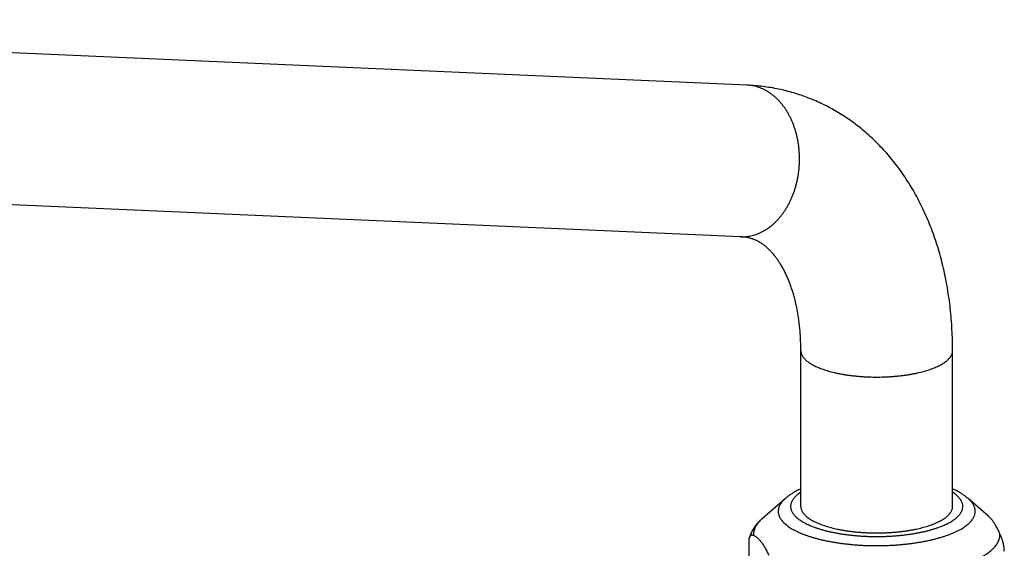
# Model space of a CAD drawing. Header units: millimetres. Extents: x 740 to 1921, y 166 to 1526.
# Tile 8 of 31: x 926 to 1094, y 606 to 697. Entities that reach past the tile are written whole.
import ezdxf

# ---------------------------------------------------------------- set-up
doc = ezdxf.new("R2010")
doc.units = ezdxf.units.MM
doc.header["$LTSCALE"] = 30.734
doc.layers.get('0').update_dxf_attribs({"linetype": 'CONTINUOUS'})

msp = doc.modelspace()

# ---------------------------------------------------------------- linework, layer by layer
at = {"color": 7, "linetype": 'CONTINUOUS'}
for p, q in [((1050.32, 685.82), (795.73, 697.04)), ((1049.17, 659.84), (794.59, 671.06)), ((1059.53, 613.62), (1059.53, 640.33)), ((1085.53, 613.62), (1085.53, 640.33)), ((1052.92, 611.56), (1056.86, 614.98)), ((1091.69, 611.94), (1088.2, 614.98)), ((1050.66, 591.3), (1050.66, 607.67))]:
    msp.add_line(p, q, dxfattribs=at)
at = {"color": 9, "linetype": 'CONTINUOUS'}
for points, knots in [([(1049.17, 659.84), (1049.24, 659.84), (1049.46, 659.83), (1049.83, 659.84), (1050.29, 659.88), (1050.74, 659.95), (1051.19, 660.04), (1051.64, 660.17), (1052.08, 660.32), (1052.52, 660.5), (1052.95, 660.71), (1053.38, 660.95), (1053.8, 661.21), (1054.2, 661.5), (1054.6, 661.82), (1054.99, 662.16), (1055.36, 662.53), (1055.72, 662.92), (1056.07, 663.33), (1056.41, 663.76), (1056.72, 664.21), (1057.03, 664.69), (1057.31, 665.18), (1057.58, 665.69), (1057.83, 666.21), (1058.07, 666.75), (1058.28, 667.3), (1058.48, 667.87), (1058.65, 668.45), (1058.81, 669.03), (1058.94, 669.63), (1059.06, 670.23), (1059.15, 670.84), (1059.22, 671.45), (1059.27, 672.07), (1059.3, 672.69), (1059.3, 673.3), (1059.29, 673.92), (1059.25, 674.54), (1059.2, 675.15), (1059.12, 675.75), (1059.02, 676.35), (1058.89, 676.94), (1058.75, 677.53), (1058.59, 678.1), (1058.41, 678.66), (1058.2, 679.2), (1057.98, 679.73), (1057.74, 680.25), (1057.48, 680.75), (1057.21, 681.23), (1056.92, 681.69), (1056.61, 682.14), (1056.28, 682.56), (1055.94, 682.96), (1055.59, 683.33), (1055.22, 683.69), (1054.84, 684.01), (1054.45, 684.32), (1054.05, 684.59), (1053.64, 684.84), (1053.22, 685.07), (1052.79, 685.26), (1052.5, 685.37), (1052.36, 685.42)], [0, 0, 0, 0, 0.006033, 0.019594, 0.033193, 0.046855, 0.060604, 0.074465, 0.088458, 0.102604, 0.11692, 0.131423, 0.146126, 0.16104, 0.176173, 0.191534, 0.207125, 0.222949, 0.239006, 0.255294, 0.271807, 0.288542, 0.305489, 0.32264, 0.339983, 0.357507, 0.375198, 0.393042, 0.411023, 0.429124, 0.447329, 0.465621, 0.483979, 0.502387, 0.520824, 0.539272, 0.557712, 0.576124, 0.594488, 0.612788, 0.631003, 0.649117, 0.667112, 0.684972, 0.70268, 0.720223, 0.737587, 0.754759, 0.771729, 0.788487, 0.805026, 0.821338, 0.83742, 0.85327, 0.868887, 0.884272, 0.89943, 0.914368, 0.929093, 0.943617, 0.957953, 0.972117, 0.986126, 1, 1, 1, 1]), ([(1052.36, 685.42), (1052.21, 685.48), (1051.92, 685.57), (1051.47, 685.68), (1051.02, 685.76), (1050.64, 685.8), (1050.4, 685.82), (1050.32, 685.82)], [0, 0, 0, 0, 0.22153, 0.441608, 0.660625, 0.87899, 1, 1, 1, 1]), ([(1059.53, 640.33), (1059.53, 640.3), (1059.53, 640.19), (1059.56, 640.01), (1059.62, 639.79), (1059.71, 639.58), (1059.82, 639.36), (1059.97, 639.15), (1060.15, 638.95), (1060.35, 638.74), (1060.58, 638.54), (1060.84, 638.35), (1061.12, 638.15), (1061.43, 637.97), (1061.77, 637.79), (1062.13, 637.61), (1062.51, 637.44), (1062.91, 637.28), (1063.19, 637.18), (1063.34, 637.13)], [0, 0, 0, 0, 0.020518, 0.061889, 0.104244, 0.148183, 0.194227, 0.242814, 0.294296, 0.348944, 0.40696, 0.468483, 0.533602, 0.602362, 0.674769, 0.7508, 0.830402, 0.913501, 1, 1, 1, 1]), ([(1063.34, 637.13), (1063.48, 637.08), (1063.79, 636.98), (1064.26, 636.83), (1064.74, 636.7), (1065.25, 636.58), (1065.77, 636.46), (1066.3, 636.35), (1066.85, 636.25), (1067.41, 636.16), (1067.99, 636.08), (1068.57, 636.01), (1069.17, 635.95), (1069.77, 635.9), (1070.37, 635.86), (1070.99, 635.83), (1071.6, 635.81), (1072.22, 635.8), (1072.84, 635.8), (1073.45, 635.81), (1074.07, 635.83), (1074.68, 635.86), (1075.29, 635.9), (1075.89, 635.95), (1076.48, 636.01), (1077.07, 636.08), (1077.64, 636.16), (1078.2, 636.25), (1078.75, 636.35), (1079.29, 636.46), (1079.81, 636.58), (1080.31, 636.7), (1080.8, 636.83), (1081.27, 636.98), (1081.72, 637.12), (1082.14, 637.28), (1082.55, 637.44), (1082.93, 637.61), (1083.29, 637.79), (1083.62, 637.97), (1083.93, 638.15), (1084.22, 638.35), (1084.48, 638.54), (1084.71, 638.74), (1084.91, 638.95), (1085.09, 639.15), (1085.23, 639.36), (1085.35, 639.58), (1085.44, 639.79), (1085.5, 640.01), (1085.52, 640.19), (1085.53, 640.3), (1085.53, 640.33)], [0, 0, 0, 0, 0.019735, 0.040164, 0.061255, 0.082973, 0.105281, 0.12814, 0.151508, 0.175343, 0.199599, 0.224229, 0.249188, 0.274425, 0.299891, 0.325536, 0.35131, 0.377161, 0.403037, 0.428888, 0.454662, 0.480307, 0.505773, 0.53101, 0.555968, 0.580599, 0.604855, 0.628689, 0.652058, 0.674917, 0.697225, 0.718943, 0.740034, 0.760463, 0.780198, 0.799211, 0.817476, 0.834973, 0.851684, 0.8676, 0.882713, 0.897026, 0.910549, 0.923301, 0.935313, 0.946629, 0.957309, 0.967429, 0.977087, 0.986397, 0.99549, 1, 1, 1, 1]), ([(1059.53, 616.05), (1059.52, 616.05), (1059.41, 615.98), (1059.2, 615.83), (1058.93, 615.62), (1058.68, 615.4), (1058.46, 615.18), (1058.27, 614.96), (1058.11, 614.73), (1057.98, 614.5), (1057.88, 614.27), (1057.81, 614.03), (1057.77, 613.8), (1057.77, 613.56), (1057.79, 613.32), (1057.84, 613.09), (1057.93, 612.85), (1058.05, 612.62), (1058.19, 612.39), (1058.37, 612.17), (1058.57, 611.94), (1058.8, 611.72), (1059.07, 611.51), (1059.36, 611.3), (1059.67, 611.09), (1060.02, 610.89), (1060.39, 610.69), (1060.78, 610.5), (1061.2, 610.32), (1061.64, 610.15), (1061.94, 610.04), (1062.09, 609.98)], [0, 0, 0, 0, 0.003332, 0.043767, 0.082049, 0.118233, 0.152402, 0.184676, 0.215212, 0.24421, 0.27192, 0.298636, 0.324699, 0.350475, 0.37635, 0.402702, 0.429889, 0.458229, 0.487994, 0.519406, 0.552636, 0.587816, 0.625053, 0.664427, 0.705996, 0.749772, 0.795727, 0.843809, 0.893944, 0.946042, 1, 1, 1, 1]), ([(1062.09, 609.98), (1062.25, 609.93), (1062.58, 609.82), (1063.08, 609.66), (1063.61, 609.52), (1064.15, 609.38), (1064.71, 609.25), (1065.29, 609.13), (1065.89, 609.02), (1066.49, 608.92), (1067.11, 608.83), (1067.74, 608.75), (1068.38, 608.68), (1069.03, 608.62), (1069.69, 608.57), (1070.35, 608.53), (1071.01, 608.5), (1071.68, 608.48), (1072.36, 608.47), (1073.03, 608.48), (1073.7, 608.49), (1074.37, 608.51), (1075.03, 608.55), (1075.69, 608.59), (1076.34, 608.65), (1076.99, 608.71), (1077.62, 608.79), (1078.25, 608.88), (1078.86, 608.97), (1079.46, 609.08), (1080.05, 609.19), (1080.62, 609.31), (1081.17, 609.45), (1081.71, 609.59), (1082.22, 609.74), (1082.72, 609.9), (1083.19, 610.06), (1083.65, 610.23), (1084.08, 610.41), (1084.48, 610.6), (1084.86, 610.79), (1085.22, 610.99), (1085.55, 611.2), (1085.85, 611.4), (1086.13, 611.62), (1086.38, 611.84), (1086.59, 612.06), (1086.78, 612.28), (1086.94, 612.51), (1087.07, 612.74), (1087.17, 612.97), (1087.24, 613.21), (1087.28, 613.44), (1087.29, 613.68), (1087.27, 613.92), (1087.21, 614.15), (1087.13, 614.39), (1087.01, 614.62), (1086.86, 614.85), (1086.69, 615.07), (1086.48, 615.3), (1086.25, 615.52), (1085.99, 615.73), (1085.75, 615.91), (1085.59, 616.02), (1085.53, 616.05)], [0, 0, 0, 0, 0.016793, 0.034201, 0.052192, 0.07073, 0.089777, 0.109291, 0.129225, 0.149543, 0.170215, 0.191211, 0.2125, 0.234041, 0.255793, 0.277714, 0.299764, 0.321904, 0.344096, 0.366298, 0.388472, 0.410574, 0.432566, 0.454407, 0.476058, 0.497481, 0.518637, 0.539488, 0.559998, 0.580133, 0.599856, 0.619136, 0.637941, 0.656242, 0.67401, 0.691219, 0.707846, 0.72387, 0.739272, 0.754037, 0.768154, 0.781615, 0.794417, 0.806563, 0.818063, 0.828932, 0.839197, 0.848892, 0.858064, 0.866775, 0.875099, 0.883124, 0.890953, 0.898696, 0.906469, 0.914385, 0.922552, 0.931065, 0.940006, 0.949442, 0.959424, 0.969992, 0.981177, 0.993005, 1, 1, 1, 1]), ([(1056.86, 614.98), (1056.83, 614.96), (1056.71, 614.85), (1056.51, 614.66), (1056.29, 614.41), (1056.1, 614.16), (1055.94, 613.9), (1055.82, 613.64), (1055.73, 613.38), (1055.67, 613.12), (1055.64, 612.86), (1055.65, 612.6), (1055.69, 612.34), (1055.77, 612.08), (1055.88, 611.82), (1056.02, 611.56), (1056.19, 611.31), (1056.4, 611.06), (1056.63, 610.81), (1056.9, 610.57), (1057.2, 610.33), (1057.53, 610.09), (1057.88, 609.87), (1058.27, 609.64), (1058.68, 609.43), (1059.12, 609.22), (1059.59, 609.01), (1060.08, 608.82), (1060.42, 608.7), (1060.59, 608.64)], [0, 0, 0, 0, 0.014023, 0.051346, 0.086648, 0.120078, 0.151822, 0.182115, 0.211237, 0.239515, 0.26731, 0.295007, 0.322996, 0.351653, 0.381323, 0.412309, 0.44487, 0.479215, 0.515512, 0.553888, 0.594436, 0.637219, 0.682274, 0.729617, 0.779244, 0.831136, 0.885259, 0.941566, 1, 1, 1, 1]), ([(1060.59, 608.64), (1060.77, 608.57), (1061.14, 608.45), (1061.7, 608.28), (1062.28, 608.12), (1062.89, 607.96), (1063.51, 607.82), (1064.15, 607.69), (1064.8, 607.56), (1065.47, 607.45), (1066.16, 607.35), (1066.86, 607.25), (1067.56, 607.17), (1068.28, 607.1), (1069.01, 607.04), (1069.74, 606.99), (1070.48, 606.95), (1071.22, 606.93), (1071.97, 606.91), (1072.71, 606.91), (1073.46, 606.92), (1074.2, 606.94), (1074.95, 606.97), (1075.68, 607.01), (1076.41, 607.07), (1077.13, 607.13), (1077.85, 607.21), (1078.55, 607.3), (1079.24, 607.4), (1079.92, 607.5), (1080.58, 607.62), (1081.23, 607.75), (1081.86, 607.89), (1082.47, 608.04), (1083.07, 608.2), (1083.64, 608.36), (1084.19, 608.54), (1084.72, 608.72), (1085.22, 608.92), (1085.7, 609.12), (1086.16, 609.32), (1086.58, 609.53), (1086.98, 609.75), (1087.35, 609.98), (1087.7, 610.21), (1088.01, 610.45), (1088.29, 610.69), (1088.54, 610.93), (1088.77, 611.18), (1088.95, 611.43), (1089.11, 611.69), (1089.24, 611.95), (1089.33, 612.21), (1089.39, 612.47), (1089.41, 612.73), (1089.4, 612.99), (1089.36, 613.25), (1089.29, 613.51), (1089.18, 613.77), (1089.04, 614.03), (1088.86, 614.28), (1088.66, 614.53), (1088.43, 614.77), (1088.27, 614.92), (1088.2, 614.98)], [0, 0, 0, 0, 0.016917, 0.034389, 0.052393, 0.070904, 0.089894, 0.109335, 0.129196, 0.149447, 0.170054, 0.190984, 0.212201, 0.233672, 0.255358, 0.277224, 0.299233, 0.321346, 0.343526, 0.365735, 0.387934, 0.410085, 0.432151, 0.454093, 0.475874, 0.497457, 0.518806, 0.539884, 0.560656, 0.581089, 0.601149, 0.620804, 0.640024, 0.658778, 0.677038, 0.69478, 0.711977, 0.728609, 0.744654, 0.760096, 0.77492, 0.789115, 0.802674, 0.815592, 0.827873, 0.839522, 0.850554, 0.860991, 0.870863, 0.880211, 0.889088, 0.897559, 0.905702, 0.91361, 0.921382, 0.929127, 0.936954, 0.944968, 0.953264, 0.961929, 0.971034, 0.980638, 0.990788, 1, 1, 1, 1]), ([(1052.92, 611.56), (1052.82, 611.47), (1052.63, 611.29), (1052.36, 611.02), (1052.13, 610.73), (1051.92, 610.45), (1051.75, 610.16), (1051.61, 609.86), (1051.51, 609.57), (1051.44, 609.27), (1051.41, 608.98), (1051.41, 608.78), (1051.41, 608.68)], [0, 0, 0, 0, 0.118156, 0.233263, 0.342743, 0.447015, 0.546603, 0.642135, 0.734355, 0.824107, 0.912324, 1, 1, 1, 1]), ([(1090.62, 605.02), (1090.76, 605.1), (1091.04, 605.27), (1091.43, 605.53), (1091.79, 605.8), (1092.12, 606.07), (1092.42, 606.34), (1092.69, 606.62), (1092.93, 606.91), (1093.13, 607.19), (1093.3, 607.48), (1093.44, 607.77), (1093.54, 608.07), (1093.61, 608.36), (1093.65, 608.66), (1093.65, 608.86), (1093.65, 608.96)], [0, 0, 0, 0, 0.094594, 0.184965, 0.27115, 0.353222, 0.431295, 0.505528, 0.576132, 0.643378, 0.707602, 0.769212, 0.828684, 0.886566, 0.943458, 1, 1, 1, 1])]:
    msp.add_open_spline(points, degree=3, knots=knots, dxfattribs=at)
at = {"color": 7, "linetype": 'CONTINUOUS'}
for points, knots in [([(1059.8, 684.01), (1059.73, 684.03), (1059.25, 684.2), (1058.33, 684.49), (1057.03, 684.85), (1055.72, 685.15), (1054.39, 685.4), (1053.05, 685.6), (1051.69, 685.74), (1050.78, 685.8), (1050.32, 685.82)], [0, 0, 0, 0, 0.021558, 0.159842, 0.298359, 0.437379, 0.5768, 0.717049, 0.85816, 1, 1, 1, 1]), ([(1085.53, 640.33), (1085.53, 640.94), (1085.51, 642.15), (1085.44, 643.95), (1085.32, 645.74), (1085.15, 647.51), (1084.93, 649.27), (1084.66, 651), (1084.35, 652.72), (1083.98, 654.41), (1083.57, 656.07), (1083.11, 657.7), (1082.6, 659.3), (1082.05, 660.86), (1081.45, 662.38), (1080.81, 663.87), (1080.12, 665.32), (1079.39, 666.72), (1078.63, 668.08), (1077.82, 669.39), (1076.98, 670.66), (1076.1, 671.87), (1075.19, 673.04), (1074.25, 674.16), (1073.27, 675.22), (1072.27, 676.24), (1071.24, 677.21), (1070.18, 678.12), (1069.1, 678.99), (1067.99, 679.8), (1066.85, 680.57), (1065.7, 681.28), (1064.52, 681.94), (1063.32, 682.56), (1062.1, 683.12), (1060.93, 683.6), (1060.15, 683.88), (1059.8, 684.01)], [0, 0, 0, 0, 0.033585, 0.067003, 0.100115, 0.133073, 0.165732, 0.198222, 0.23038, 0.262329, 0.293922, 0.325263, 0.356233, 0.386902, 0.417199, 0.447139, 0.476728, 0.5059, 0.534768, 0.563158, 0.591285, 0.61894, 0.646313, 0.673328, 0.700002, 0.726446, 0.752504, 0.778383, 0.803999, 0.829402, 0.854679, 0.87973, 0.904697, 0.929568, 0.954354, 0.979115, 1, 1, 1, 1]), ([(1051.24, 659.46), (1051.17, 659.48), (1050.88, 659.58), (1050.39, 659.7), (1049.77, 659.8), (1049.36, 659.84), (1049.17, 659.84)], [0, 0, 0, 0, 0.111901, 0.42566, 0.728193, 1, 1, 1, 1]), ([(1059.53, 640.33), (1059.53, 640.68), (1059.52, 641.38), (1059.48, 642.42), (1059.42, 643.44), (1059.33, 644.43), (1059.21, 645.4), (1059.08, 646.34), (1058.92, 647.25), (1058.74, 648.14), (1058.54, 648.99), (1058.32, 649.82), (1058.08, 650.61), (1057.83, 651.37), (1057.56, 652.1), (1057.27, 652.8), (1056.97, 653.46), (1056.66, 654.09), (1056.33, 654.69), (1055.99, 655.26), (1055.64, 655.8), (1055.27, 656.3), (1054.9, 656.77), (1054.51, 657.22), (1054.11, 657.63), (1053.68, 658.02), (1053.23, 658.39), (1052.74, 658.73), (1052.21, 659.04), (1051.71, 659.28), (1051.38, 659.41), (1051.24, 659.46)], [0, 0, 0, 0, 0.048115, 0.095305, 0.141645, 0.186964, 0.231293, 0.27454, 0.316711, 0.357786, 0.39772, 0.43655, 0.474195, 0.510743, 0.546099, 0.58038, 0.613495, 0.645537, 0.676521, 0.706584, 0.73574, 0.764026, 0.791481, 0.818162, 0.844409, 0.87056, 0.896862, 0.923649, 0.951432, 0.980643, 1, 1, 1, 1]), ([(1059.53, 616.65), (1059.44, 616.61), (1059.18, 616.48), (1058.73, 616.26), (1058.21, 615.96), (1057.72, 615.65), (1057.27, 615.33), (1056.99, 615.1), (1056.86, 614.98)], [0, 0, 0, 0, 0.087332, 0.281669, 0.471741, 0.656421, 0.832311, 1, 1, 1, 1]), ([(1088.2, 614.98), (1088.06, 615.1), (1087.77, 615.34), (1087.31, 615.67), (1086.81, 615.98), (1086.28, 616.28), (1085.85, 616.5), (1085.59, 616.62), (1085.53, 616.65)], [0, 0, 0, 0, 0.170866, 0.351436, 0.539607, 0.733224, 0.930649, 1, 1, 1, 1]), ([(1059.53, 613.62), (1059.53, 613.58), (1059.53, 613.48), (1059.56, 613.29), (1059.62, 613.08), (1059.71, 612.86), (1059.82, 612.65), (1059.97, 612.44), (1060.15, 612.23), (1060.35, 612.03), (1060.58, 611.83), (1060.84, 611.63), (1061.12, 611.44), (1061.43, 611.26), (1061.77, 611.07), (1062.13, 610.9), (1062.51, 610.73), (1062.91, 610.57), (1063.19, 610.47), (1063.34, 610.42)], [0, 0, 0, 0, 0.020518, 0.061889, 0.104244, 0.148183, 0.194227, 0.242814, 0.294296, 0.348944, 0.40696, 0.468483, 0.533602, 0.602362, 0.674769, 0.7508, 0.830402, 0.913501, 1, 1, 1, 1]), ([(1063.34, 610.42), (1063.48, 610.36), (1063.79, 610.26), (1064.26, 610.12), (1064.74, 609.99), (1065.25, 609.86), (1065.77, 609.75), (1066.3, 609.64), (1066.85, 609.54), (1067.41, 609.45), (1067.99, 609.37), (1068.57, 609.3), (1069.17, 609.24), (1069.77, 609.19), (1070.37, 609.15), (1070.99, 609.12), (1071.6, 609.1), (1072.22, 609.09), (1072.84, 609.09), (1073.45, 609.1), (1074.07, 609.12), (1074.68, 609.15), (1075.29, 609.19), (1075.89, 609.24), (1076.48, 609.3), (1077.07, 609.37), (1077.64, 609.45), (1078.2, 609.54), (1078.75, 609.64), (1079.29, 609.75), (1079.81, 609.86), (1080.31, 609.99), (1080.8, 610.12), (1081.27, 610.26), (1081.72, 610.41), (1082.14, 610.57), (1082.55, 610.73), (1082.93, 610.9), (1083.29, 611.07), (1083.62, 611.26), (1083.93, 611.44), (1084.22, 611.63), (1084.48, 611.83), (1084.71, 612.03), (1084.91, 612.23), (1085.09, 612.44), (1085.23, 612.65), (1085.35, 612.86), (1085.44, 613.08), (1085.5, 613.29), (1085.52, 613.48), (1085.53, 613.58), (1085.53, 613.62)], [0, 0, 0, 0, 0.019735, 0.040164, 0.061255, 0.082973, 0.105281, 0.12814, 0.151508, 0.175343, 0.199599, 0.224229, 0.249188, 0.274425, 0.299891, 0.325536, 0.35131, 0.377161, 0.403037, 0.428888, 0.454662, 0.480307, 0.505773, 0.53101, 0.555968, 0.580599, 0.604855, 0.628689, 0.652058, 0.674917, 0.697225, 0.718943, 0.740034, 0.760463, 0.780198, 0.799211, 0.817476, 0.834973, 0.851684, 0.8676, 0.882713, 0.897026, 0.910549, 0.923301, 0.935313, 0.946629, 0.957309, 0.967429, 0.977087, 0.986397, 0.99549, 1, 1, 1, 1]), ([(1052.92, 611.56), (1052.79, 611.44), (1052.53, 611.2), (1052.17, 610.83), (1051.86, 610.47), (1051.59, 610.1), (1051.35, 609.73), (1051.15, 609.37), (1050.98, 609.01), (1050.84, 608.65), (1050.76, 608.41), (1050.73, 608.29)], [0, 0, 0, 0, 0.135356, 0.263147, 0.383755, 0.497888, 0.606464, 0.71044, 0.810716, 0.907977, 1, 1, 1, 1]), ([(1093.65, 608.96), (1093.59, 609.08), (1093.47, 609.33), (1093.3, 609.68), (1093.12, 610.02), (1092.94, 610.33), (1092.77, 610.62), (1092.6, 610.88), (1092.42, 611.13), (1092.25, 611.36), (1092.07, 611.57), (1091.9, 611.75), (1091.77, 611.87), (1091.7, 611.93), (1091.69, 611.94)], [0, 0, 0, 0, 0.116087, 0.226446, 0.331197, 0.430549, 0.52469, 0.613754, 0.697959, 0.777519, 0.852604, 0.923483, 0.99047, 1, 1, 1, 1]), ([(1050.66, 607.67), (1050.66, 607.7), (1050.66, 607.76), (1050.66, 607.84), (1050.67, 607.92), (1050.68, 608.01), (1050.69, 608.08), (1050.7, 608.16), (1050.72, 608.23), (1050.73, 608.27), (1050.73, 608.29)], [0, 0, 0, 0, 0.139128, 0.274374, 0.406123, 0.53514, 0.662268, 0.787264, 0.910124, 1, 1, 1, 1]), ([(1050.73, 608.29), (1050.73, 608.3), (1050.74, 608.33), (1050.76, 608.38), (1050.79, 608.45), (1050.82, 608.52), (1050.86, 608.58), (1050.91, 608.63), (1050.96, 608.68), (1051.03, 608.71), (1051.1, 608.74), (1051.2, 608.74), (1051.3, 608.72), (1051.37, 608.7), (1051.41, 608.68)], [0, 0, 0, 0, 0.021381, 0.102603, 0.182608, 0.261464, 0.339123, 0.416141, 0.493386, 0.572881, 0.657884, 0.753185, 0.864919, 1, 1, 1, 1]), ([(1051.41, 608.68), (1051.47, 608.66), (1051.59, 608.6), (1051.77, 608.49), (1051.95, 608.36), (1052.12, 608.22), (1052.3, 608.05), (1052.47, 607.87), (1052.64, 607.66), (1052.82, 607.43), (1052.99, 607.19), (1053.17, 606.92), (1053.34, 606.63), (1053.52, 606.32), (1053.69, 605.98), (1053.87, 605.63), (1053.98, 605.38), (1054.04, 605.26)], [0, 0, 0, 0, 0.044929, 0.091746, 0.140815, 0.192499, 0.247111, 0.304897, 0.366112, 0.430974, 0.499625, 0.572235, 0.648986, 0.729985, 0.815385, 0.905358, 1, 1, 1, 1]), ([(1094.4, 605.99), (1094.4, 606.02), (1094.4, 606.08), (1094.39, 606.18), (1094.39, 606.27), (1094.38, 606.38), (1094.37, 606.48), (1094.36, 606.59), (1094.34, 606.71), (1094.32, 606.84), (1094.3, 606.97), (1094.27, 607.11), (1094.23, 607.26), (1094.19, 607.43), (1094.15, 607.6), (1094.09, 607.79), (1094.03, 607.99), (1093.95, 608.21), (1093.86, 608.45), (1093.76, 608.7), (1093.69, 608.87), (1093.65, 608.96)], [0, 0, 0, 0, 0.029264, 0.059552, 0.09099, 0.123834, 0.158429, 0.194887, 0.233408, 0.274446, 0.318212, 0.365104, 0.415557, 0.469889, 0.528662, 0.592282, 0.661319, 0.736225, 0.817396, 0.905211, 1, 1, 1, 1])]:
    msp.add_open_spline(points, degree=3, knots=knots, dxfattribs=at)

doc.saveas('drawing.dxf')
